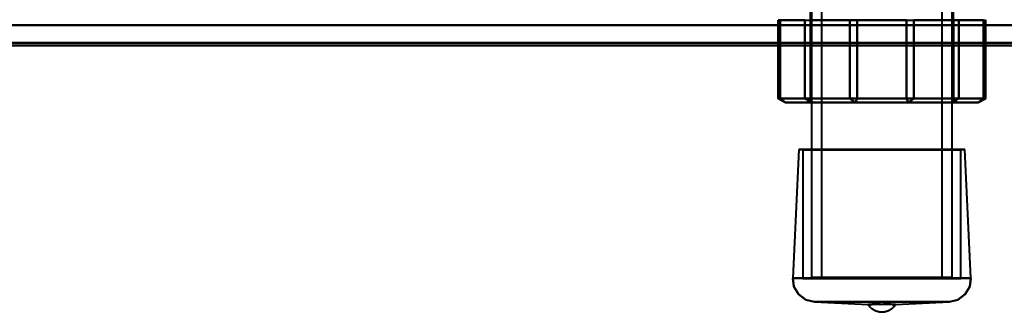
# Model space of a CAD drawing. Header units: millimetres. Extents: x -1442 to 3067, y -120 to 1171.
# Tile 15 of 66: x 213 to 344, y 88 to 127. Entities that reach past the tile are written whole.
import ezdxf

# ---------------------------------------------------------------- set-up
doc = ezdxf.new("R2010")
doc.units = ezdxf.units.MM
doc.layers.add('G-IMPT', color=8, linetype='Continuous', lineweight=40)

# ---------------------------------------------------------------- blocks, each defined once
blk = doc.blocks.new('NEXA 1500 CALQUES_dwg-769064-Gauche')
at = {"layer": 'G-IMPT'}
for p, q in [((318, 128.66), (318, 116.66)), ((318.2, 128.87), (318.2, 92.97)), ((319.5, 128.87), (319.5, 92.97)), ((335.5, 92.97), (335.5, 128.87)), ((336.8, 92.97), (336.8, 128.87)), ((337, 116.66), (337, 128.66)), ((313.75, 127.06), (313.75, 116.66)), ((313.75, 127.06), (313.79, 127.06)), ((313.75, 127.06), (314.04, 127.06)), ((317.31, 127.06), (318.03, 127.06)), ((323.26, 127.06), (324.23, 127.06)), ((330.77, 127.06), (331.74, 127.06)), ((336.97, 127.06), (337.69, 127.06)), ((340.96, 127.06), (341.25, 127.06)), ((341.21, 127.06), (341.25, 127.06)), ((341.25, 116.66), (341.25, 127.06)), ((417.5, 126.37), (-400.5, 126.37)), ((417.5, 126.37), (-400.5, 126.37)), ((313.75, 116.66), (314.75, 116.16)), ((313.75, 116.66), (313.79, 116.66)), ((313.75, 116.66), (314.04, 116.66)), ((314.04, 116.66), (313.75, 116.66)), ((313.79, 116.66), (313.75, 116.66)), ((317.31, 116.66), (318.03, 116.66)), ((318.03, 116.66), (317.31, 116.66)), ((318, 116.66), (317.5, 116.16)), ((334.51, 116.16), (317.5, 116.16)), ((317.5, 116.16), (320.49, 116.16)), ((317.5, 116.16), (334.51, 116.16)), ((318, 116.66), (320.84, 116.66)), ((318, 116.66), (334.16, 116.66)), ((334.16, 116.66), (318, 116.66)), ((320.84, 116.66), (318, 116.66)), ((337.5, 116.16), (320.49, 116.16)), ((320.49, 116.16), (337.5, 116.16)), ((320.84, 116.66), (337, 116.66)), ((337, 116.66), (320.84, 116.66)), ((324.23, 116.66), (323.26, 116.66)), ((323.26, 116.66), (324.23, 116.66)), ((330.77, 116.66), (331.74, 116.66)), ((331.74, 116.66), (330.77, 116.66)), ((334.16, 116.66), (337, 116.66)), ((337, 116.66), (334.16, 116.66)), ((334.51, 116.16), (337.5, 116.16)), ((337.69, 116.66), (336.97, 116.66)), ((336.97, 116.66), (337.69, 116.66)), ((337.5, 116.16), (337, 116.66)), ((340.25, 116.16), (341.25, 116.66)), ((341.25, 116.66), (340.96, 116.66)), ((340.96, 116.66), (341.25, 116.66)), ((341.25, 116.66), (341.21, 116.66)), ((341.21, 116.66), (341.25, 116.66)), ((316.52, 109.92), (315.7, 92.91)), ((316.52, 109.92), (317.05, 109.9)), ((316.52, 109.92), (327.5, 109.92)), ((327.5, 109.92), (316.52, 109.92)), ((317.05, 109.9), (317.05, 92.87)), ((317.05, 109.9), (327.5, 109.9)), ((327.5, 109.9), (317.05, 109.9)), ((327.5, 109.92), (338.48, 109.92)), ((338.48, 109.92), (327.5, 109.92)), ((327.5, 109.9), (337.95, 109.9)), ((337.95, 109.9), (327.5, 109.9)), ((337.95, 109.9), (338.48, 109.92)), ((337.95, 92.87), (337.95, 109.9)), ((339.3, 92.91), (338.48, 109.92)), ((315.7, 92.91), (327.5, 92.91)), ((315.7, 92.91), (339.3, 92.91)), ((327.5, 92.91), (315.7, 92.91)), ((317.05, 92.87), (327.5, 92.87)), ((327.5, 92.87), (317.05, 92.87)), ((331.06, 92.97), (318.2, 92.97)), ((318.3, 92.87), (331.02, 92.87)), ((330.6, 92.87), (319.4, 92.87)), ((319.5, 92.97), (330.56, 92.97)), ((336.8, 92.97), (323.94, 92.97)), ((323.98, 92.87), (336.7, 92.87)), ((335.6, 92.87), (324.4, 92.87)), ((324.44, 92.97), (335.5, 92.97)), ((327.5, 92.91), (339.3, 92.91)), ((339.3, 92.91), (327.5, 92.91)), ((327.5, 92.87), (337.95, 92.87)), ((337.95, 92.87), (327.5, 92.87)), ((318.56, 89.77), (325.69, 89.43)), ((327.5, 89.77), (318.56, 89.77)), ((336.44, 89.77), (318.56, 89.77)), ((318.56, 89.77), (327.5, 89.77)), ((327.5, 89.43), (325.69, 89.43)), ((336.44, 89.77), (327.5, 89.77)), ((327.5, 89.77), (336.44, 89.77)), ((329.31, 89.43), (327.5, 89.43)), ((329.31, 89.43), (336.44, 89.77))]:
    blk.add_line(p, q, dxfattribs=at)
at = {"layer": 'G-IMPT', "flags": 128}
for points in [[(313.79, 116.66), (313.79, 119.26), (313.79, 121.86), (313.79, 124.46), (313.79, 127.06)], [(317.31, 127.06), (316.43, 127.06), (315.55, 127.06), (314.67, 127.06), (313.79, 127.06)], [(313.79, 127.06), (313.79, 124.46), (313.79, 121.86), (313.79, 119.26), (313.79, 116.66)], [(314.04, 127.06), (314.04, 124.46), (314.04, 121.86), (314.04, 119.26), (314.04, 116.66)], [(314.04, 127.06), (316.35, 127.06), (318.65, 127.06), (320.96, 127.06), (323.26, 127.06)], [(314.04, 116.66), (314.04, 119.26), (314.04, 121.86), (314.04, 124.46), (314.04, 127.06)], [(317.31, 127.06), (317.31, 124.46), (317.31, 121.86), (317.31, 119.26), (317.31, 116.66)], [(317.31, 116.66), (317.31, 119.26), (317.31, 121.86), (317.31, 124.46), (317.31, 127.06)], [(318.03, 116.66), (318.03, 119.26), (318.03, 121.86), (318.03, 124.46), (318.03, 127.06)], [(330.77, 127.06), (327.59, 127.06), (324.4, 127.06), (321.21, 127.06), (318.03, 127.06)], [(318.03, 127.06), (318.03, 124.46), (318.03, 121.86), (318.03, 119.26), (318.03, 116.66)], [(323.26, 116.66), (323.26, 119.26), (323.26, 121.86), (323.26, 124.46), (323.26, 127.06)], [(323.26, 127.06), (323.26, 124.46), (323.26, 121.86), (323.26, 119.26), (323.26, 116.66)], [(324.23, 127.06), (324.23, 124.46), (324.23, 121.86), (324.23, 119.26), (324.23, 116.66)], [(324.23, 127.06), (327.41, 127.06), (330.6, 127.06), (333.79, 127.06), (336.97, 127.06)], [(324.23, 116.66), (324.23, 119.26), (324.23, 121.86), (324.23, 124.46), (324.23, 127.06)], [(330.77, 127.06), (330.77, 124.46), (330.77, 121.86), (330.77, 119.26), (330.77, 116.66)], [(330.77, 116.66), (330.77, 119.26), (330.77, 121.86), (330.77, 124.46), (330.77, 127.06)], [(340.96, 127.06), (338.65, 127.06), (336.35, 127.06), (334.04, 127.06), (331.74, 127.06)], [(331.74, 127.06), (331.74, 124.46), (331.74, 121.86), (331.74, 119.26), (331.74, 116.66)], [(331.74, 116.66), (331.74, 119.26), (331.74, 121.86), (331.74, 124.46), (331.74, 127.06)], [(336.97, 127.06), (336.97, 124.46), (336.97, 121.86), (336.97, 119.26), (336.97, 116.66)], [(336.97, 116.66), (336.97, 119.26), (336.97, 121.86), (336.97, 124.46), (336.97, 127.06)], [(337.69, 127.06), (337.69, 124.46), (337.69, 121.86), (337.69, 119.26), (337.69, 116.66)], [(337.69, 127.06), (338.57, 127.06), (339.45, 127.06), (340.33, 127.06), (341.21, 127.06)], [(337.69, 116.66), (337.69, 119.26), (337.69, 121.86), (337.69, 124.46), (337.69, 127.06)], [(340.96, 127.06), (340.96, 124.46), (340.96, 121.86), (340.96, 119.26), (340.96, 116.66)], [(340.96, 116.66), (340.96, 119.26), (340.96, 121.86), (340.96, 124.46), (340.96, 127.06)], [(341.21, 127.06), (341.21, 124.46), (341.21, 121.86), (341.21, 119.26), (341.21, 116.66)], [(341.21, 116.66), (341.21, 119.26), (341.21, 121.86), (341.21, 124.46), (341.21, 127.06)], [(-400.5, 126.37), (-196, 126.37), (8.5, 126.37), (213, 126.37), (417.5, 126.37)], [(417.5, 126.37), (213, 126.37), (8.5, 126.37), (-196, 126.37), (-400.5, 126.37)], [(417.5, 126.37), (213, 126.37), (8.5, 126.37), (-196, 126.37), (-400.5, 126.37)], [(-400.5, 126.37), (-196, 126.37), (8.5, 126.37), (213, 126.37), (417.5, 126.37)], [(417.5, 126.37), (213, 126.37), (8.5, 126.37), (-196, 126.37), (-400.5, 126.37)], [(-400.5, 126.37), (-196, 126.37), (8.5, 126.37), (213, 126.37), (417.5, 126.37)], [(-400.5, 126.37), (-196, 126.37), (8.5, 126.37), (213, 126.37), (417.5, 126.37)], [(417.5, 126.37), (213, 126.37), (8.5, 126.37), (-196, 126.37), (-400.5, 126.37)], [(-393.5, 126.37), (-192.5, 126.37), (8.5, 126.37), (209.5, 126.37), (410.5, 126.37)], [(410.5, 126.37), (209.5, 126.37), (8.5, 126.37), (-192.5, 126.37), (-393.5, 126.37)], [(410.5, 126.37), (209.5, 126.37), (8.5, 126.37), (-192.5, 126.37), (-393.5, 126.37)], [(-393.5, 126.37), (-192.5, 126.37), (8.5, 126.37), (209.5, 126.37), (410.5, 126.37)], [(410.5, 126.37), (209.5, 126.37), (8.5, 126.37), (-192.5, 126.37), (-393.5, 126.37)], [(-393.5, 126.37), (-192.5, 126.37), (8.5, 126.37), (209.5, 126.37), (410.5, 126.37)], [(410.5, 126.37), (209.5, 126.37), (8.5, 126.37), (-192.5, 126.37), (-393.5, 126.37)], [(-393.5, 126.37), (-192.5, 126.37), (8.5, 126.37), (209.5, 126.37), (410.5, 126.37)], [(417.5, 124.03), (213, 124.03), (8.5, 124.03), (-196, 124.03), (-400.5, 124.03)], [(-400.5, 124.03), (-196, 124.03), (8.5, 124.03), (213, 124.03), (417.5, 124.03)], [(-400.5, 124.03), (-196, 124.03), (8.5, 124.03), (213, 124.03), (417.5, 124.03)], [(417.5, 124.03), (213, 124.03), (8.5, 124.03), (-196, 124.03), (-400.5, 124.03)], [(-400.5, 124.03), (-196, 124.03), (8.5, 124.03), (213, 124.03), (417.5, 124.03)], [(417.5, 124.03), (213, 124.03), (8.5, 124.03), (-196, 124.03), (-400.5, 124.03)], [(417.5, 124.03), (213, 124.03), (8.5, 124.03), (-196, 124.03), (-400.5, 124.03)], [(-400.5, 124.03), (-196, 124.03), (8.5, 124.03), (213, 124.03), (417.5, 124.03)], [(417.5, 123.68), (213, 123.68), (8.5, 123.68), (-196, 123.68), (-400.5, 123.68)], [(-400.5, 123.68), (-196, 123.68), (8.5, 123.68), (213, 123.68), (417.5, 123.68)], [(-400.5, 123.68), (-196, 123.68), (8.5, 123.68), (213, 123.68), (417.5, 123.68)], [(417.5, 123.68), (213, 123.68), (8.5, 123.68), (-196, 123.68), (-400.5, 123.68)], [(-400.5, 123.68), (-196, 123.68), (8.5, 123.68), (213, 123.68), (417.5, 123.68)], [(417.5, 123.68), (213, 123.68), (8.5, 123.68), (-196, 123.68), (-400.5, 123.68)], [(417.5, 123.68), (213, 123.68), (8.5, 123.68), (-196, 123.68), (-400.5, 123.68)], [(-400.5, 123.68), (-196, 123.68), (8.5, 123.68), (213, 123.68), (417.5, 123.68)], [(313.79, 116.66), (314.03, 116.53), (314.27, 116.41), (314.51, 116.28), (314.75, 116.16)], [(317.31, 116.66), (316.43, 116.66), (315.55, 116.66), (314.67, 116.66), (313.79, 116.66)], [(314.75, 116.16), (314.51, 116.28), (314.27, 116.41), (314.03, 116.53), (313.79, 116.66)], [(313.79, 116.66), (314.67, 116.66), (315.55, 116.66), (316.43, 116.66), (317.31, 116.66)], [(314.75, 116.16), (314.58, 116.28), (314.4, 116.41), (314.22, 116.53), (314.04, 116.66)], [(314.04, 116.66), (316.35, 116.66), (318.65, 116.66), (320.96, 116.66), (323.26, 116.66)], [(314.04, 116.66), (314.22, 116.53), (314.4, 116.41), (314.58, 116.28), (314.75, 116.16)], [(323.26, 116.66), (320.96, 116.66), (318.65, 116.66), (316.35, 116.66), (314.04, 116.66)], [(323.98, 116.16), (321.67, 116.16), (319.37, 116.16), (317.06, 116.16), (314.75, 116.16)], [(314.75, 116.16), (315.64, 116.16), (316.52, 116.16), (317.4, 116.16), (318.28, 116.16)], [(314.75, 116.16), (317.06, 116.16), (319.37, 116.16), (321.67, 116.16), (323.98, 116.16)], [(318.28, 116.16), (317.4, 116.16), (316.52, 116.16), (315.64, 116.16), (314.75, 116.16)], [(318.28, 116.16), (318.04, 116.28), (317.8, 116.41), (317.55, 116.53), (317.31, 116.66)], [(317.31, 116.66), (317.55, 116.53), (317.8, 116.41), (318.04, 116.28), (318.28, 116.16)], [(318.03, 116.66), (318.09, 116.53), (318.15, 116.41), (318.21, 116.28), (318.28, 116.16)], [(330.77, 116.66), (327.59, 116.66), (324.4, 116.66), (321.21, 116.66), (318.03, 116.66)], [(318.28, 116.16), (318.21, 116.28), (318.15, 116.41), (318.09, 116.53), (318.03, 116.66)], [(318.03, 116.66), (321.21, 116.66), (324.4, 116.66), (327.59, 116.66), (330.77, 116.66)], [(318.28, 116.16), (321.46, 116.16), (324.65, 116.16), (327.84, 116.16), (331.02, 116.16)], [(331.02, 116.16), (327.84, 116.16), (324.65, 116.16), (321.46, 116.16), (318.28, 116.16)], [(323.26, 116.66), (323.44, 116.53), (323.62, 116.41), (323.8, 116.28), (323.98, 116.16)], [(323.98, 116.16), (323.8, 116.28), (323.62, 116.41), (323.44, 116.53), (323.26, 116.66)], [(323.98, 116.16), (324.04, 116.28), (324.1, 116.41), (324.17, 116.53), (324.23, 116.66)], [(324.23, 116.66), (324.17, 116.53), (324.1, 116.41), (324.04, 116.28), (323.98, 116.16)], [(336.72, 116.16), (333.54, 116.16), (330.35, 116.16), (327.16, 116.16), (323.98, 116.16)], [(323.98, 116.16), (327.16, 116.16), (330.35, 116.16), (333.54, 116.16), (336.72, 116.16)], [(336.97, 116.66), (333.79, 116.66), (330.6, 116.66), (327.41, 116.66), (324.23, 116.66)], [(324.23, 116.66), (327.41, 116.66), (330.6, 116.66), (333.79, 116.66), (336.97, 116.66)], [(331.02, 116.16), (330.96, 116.28), (330.9, 116.41), (330.83, 116.53), (330.77, 116.66)], [(330.77, 116.66), (330.83, 116.53), (330.9, 116.41), (330.96, 116.28), (331.02, 116.16)], [(331.74, 116.66), (331.56, 116.53), (331.38, 116.41), (331.2, 116.28), (331.02, 116.16)], [(331.02, 116.16), (331.2, 116.28), (331.38, 116.41), (331.56, 116.53), (331.74, 116.66)], [(331.02, 116.16), (333.33, 116.16), (335.63, 116.16), (337.94, 116.16), (340.25, 116.16)], [(340.25, 116.16), (337.94, 116.16), (335.63, 116.16), (333.33, 116.16), (331.02, 116.16)], [(331.74, 116.66), (334.04, 116.66), (336.35, 116.66), (338.65, 116.66), (340.96, 116.66)], [(340.96, 116.66), (338.65, 116.66), (336.35, 116.66), (334.04, 116.66), (331.74, 116.66)], [(336.72, 116.16), (336.96, 116.28), (337.2, 116.41), (337.45, 116.53), (337.69, 116.66)], [(336.97, 116.66), (336.91, 116.53), (336.85, 116.41), (336.79, 116.28), (336.72, 116.16)], [(336.72, 116.16), (336.79, 116.28), (336.85, 116.41), (336.91, 116.53), (336.97, 116.66)], [(337.69, 116.66), (337.45, 116.53), (337.2, 116.41), (336.96, 116.28), (336.72, 116.16)], [(340.25, 116.16), (339.36, 116.16), (338.48, 116.16), (337.6, 116.16), (336.72, 116.16)], [(336.72, 116.16), (337.6, 116.16), (338.48, 116.16), (339.36, 116.16), (340.25, 116.16)], [(341.21, 116.66), (340.33, 116.66), (339.45, 116.66), (338.57, 116.66), (337.69, 116.66)], [(337.69, 116.66), (338.57, 116.66), (339.45, 116.66), (340.33, 116.66), (341.21, 116.66)], [(340.25, 116.16), (340.42, 116.28), (340.6, 116.41), (340.78, 116.53), (340.96, 116.66)], [(341.21, 116.66), (340.97, 116.53), (340.73, 116.41), (340.49, 116.28), (340.25, 116.16)], [(340.25, 116.16), (340.49, 116.28), (340.73, 116.41), (340.97, 116.53), (341.21, 116.66)], [(340.96, 116.66), (340.78, 116.53), (340.6, 116.41), (340.42, 116.28), (340.25, 116.16)], [(315.7, 92.91), (315.86, 91.82), (316.46, 90.77), (317.45, 90.04), (318.56, 89.77)], [(318.56, 89.77), (317.45, 90.04), (316.46, 90.77), (315.86, 91.82), (315.7, 92.91)], [(336.44, 89.77), (337.55, 90.04), (338.54, 90.77), (339.14, 91.82), (339.3, 92.91)], [(339.3, 92.91), (339.14, 91.82), (338.54, 90.77), (337.55, 90.04), (336.44, 89.77)], [(329.31, 89.42), (329.26, 89.35), (329.22, 89.28), (329.17, 89.22), (329.12, 89.15), (329.06, 89.09), (329, 89.02), (328.95, 88.97), (328.88, 88.91), (328.82, 88.85), (328.75, 88.8), (328.69, 88.75), (328.62, 88.71), (328.54, 88.67), (328.47, 88.63), (328.4, 88.59), (328.32, 88.55), (328.24, 88.52), (328.16, 88.49), (328.08, 88.47), (328, 88.45), (327.92, 88.43), (327.84, 88.41), (327.76, 88.4), (327.67, 88.39), (327.59, 88.39), (327.51, 88.39), (327.42, 88.39), (327.34, 88.39), (327.26, 88.4), (327.17, 88.41), (327.09, 88.43), (327.01, 88.44), (326.93, 88.47), (326.85, 88.49), (326.77, 88.52), (326.69, 88.55), (326.61, 88.58), (326.54, 88.62), (326.47, 88.66), (326.39, 88.7), (326.32, 88.75), (326.26, 88.8), (326.19, 88.85), (326.12, 88.9), (326.06, 88.96), (326, 89.02), (325.95, 89.08), (325.89, 89.14), (325.84, 89.21), (325.79, 89.27), (325.74, 89.34), (325.7, 89.41), (325.69, 89.42)]]:
    blk.add_lwpolyline(points, dxfattribs=at)
at = {"layer": 'G-IMPT'}
for points in [[(327.5, 89.43), (327.36, 89.46), (327.1, 89.51), (326.8, 89.53), (326.6, 89.51), (326.46, 89.49), (326.33, 89.47), (326.18, 89.43), (326.04, 89.37), (325.92, 89.35), (325.81, 89.35), (325.72, 89.39), (325.68, 89.44), (325.72, 89.4), (325.8, 89.37), (325.9, 89.37), (326.02, 89.39), (326.16, 89.44), (326.31, 89.47), (326.44, 89.5), (326.58, 89.52), (326.79, 89.53), (327.08, 89.51), (327.36, 89.46), (327.5, 89.43)], [(327.5, 89.43), (327.64, 89.46), (327.9, 89.51), (328.2, 89.53), (328.4, 89.51), (328.54, 89.49), (328.67, 89.47), (328.82, 89.43), (328.96, 89.37), (329.08, 89.35), (329.19, 89.35), (329.28, 89.39), (329.32, 89.44), (329.28, 89.4), (329.2, 89.37), (329.1, 89.37), (328.98, 89.39), (328.84, 89.44), (328.69, 89.47), (328.56, 89.5), (328.42, 89.52), (328.21, 89.53), (327.92, 89.51), (327.64, 89.46), (327.5, 89.43)]]:
    blk.add_open_spline(points, degree=3, knots=[0, 0, 0, 0, 0.0625, 0.125, 0.15625, 0.1875, 0.21875, 0.25, 0.3125, 0.34375, 0.375, 0.4375, 0.5, 0.5625, 0.625, 0.65625, 0.6875, 0.75, 0.78125, 0.8125, 0.84375, 0.875, 0.9375, 1, 1, 1, 1], dxfattribs=at)

msp = doc.modelspace()

# ---------------------------------------------------------------- block references
at = {"layer": 'G-IMPT'}
msp.add_blockref('NEXA 1500 CALQUES_dwg-769064-Gauche', (0, 0), dxfattribs=at)

doc.saveas('drawing.dxf')
